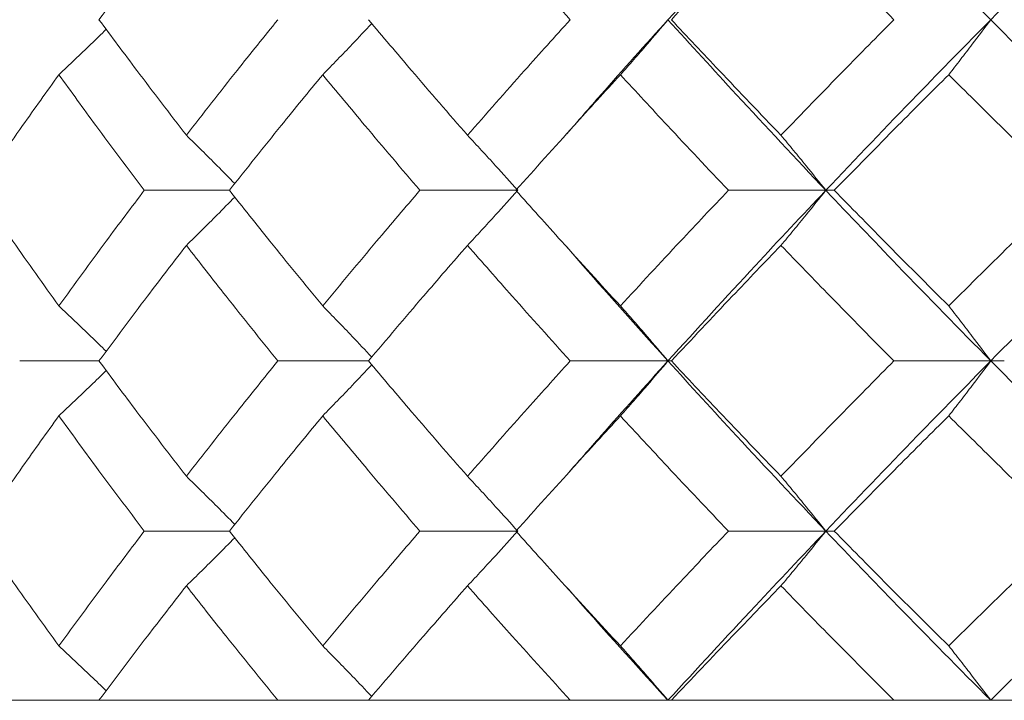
# Model space of a CAD drawing. Header units: inches. Extents: x -4.1 to 22.6, y -10.2 to 17.8.
# Tile 110 of 142: x 18.749 to 19.102, y -0.387 to -0.143. Entities that reach past the tile are written whole.
import ezdxf

# ---------------------------------------------------------------- set-up
doc = ezdxf.new("R2010")
doc.units = ezdxf.units.IN
doc.header["$MEASUREMENT"] = 0

msp = doc.modelspace()

# ---------------------------------------------------------------- linework, layer by layer
at = {"color": 7, "linetype": 'Continuous', "lineweight": 15}
for p, q in [((18.945, -0.18452), (18.94497, -0.18452)), ((18.82444, -0.20442), (18.79393, -0.20442)), ((18.92778, -0.20442), (18.89272, -0.20442)), ((19.0382, -0.20442), (19.00327, -0.20442)), ((19.0382, -0.20442), (19.04124, -0.20442)), ((18.77771, -0.26554), (18.74929, -0.26554)), ((18.8743, -0.26554), (18.84179, -0.26554)), ((18.98164, -0.26554), (18.9466, -0.26554)), ((18.98164, -0.26554), (18.98285, -0.26554)), ((19.09731, -0.26554), (19.06259, -0.26554)), ((19.09731, -0.26554), (19.10217, -0.26554)), ((18.945, -0.30669), (18.94497, -0.30669)), ((18.82444, -0.3265), (18.79393, -0.3265)), ((18.92778, -0.3265), (18.89272, -0.3265)), ((19.0382, -0.3265), (19.00327, -0.3265)), ((19.0382, -0.3265), (19.04124, -0.3265)), ((18.49816, -0.38712), (21.43416, -0.38712)), ((18.74929, -0.38712), (18.69415, -0.38712)), ((18.84179, -0.38712), (18.77771, -0.38712)), ((18.9466, -0.38712), (18.8743, -0.38712)), ((19.06259, -0.38712), (18.98285, -0.38712)), ((19.18847, -0.38712), (19.10217, -0.38712))]:
    msp.add_line(p, q, dxfattribs=at)
for points, knots in [([(18.98164, -0.1433), (18.99202, -0.1319), (19.01055, -0.11156), (19.02976, -0.09126), (19.0382, -0.08234)], [0, 0, 0, 0, 0.560458, 1, 1, 1, 1]), ([(19.09731, -0.1433), (19.08611, -0.1319), (19.06612, -0.11156), (19.04673, -0.09126), (19.0382, -0.08234)], [0, 0, 0, 0, 0.560458, 1, 1, 1, 1]), ([(19.09731, -0.1433), (19.10863, -0.1319), (19.12884, -0.11156), (19.14965, -0.09126), (19.15879, -0.08234)], [0, 0, 0, 0, 0.560458, 1, 1, 1, 1]), ([(18.77771, -0.1433), (18.78346, -0.13557), (18.79371, -0.12179), (18.80435, -0.10803), (18.80902, -0.10197)], [0, 0, 0, 0, 0.560274, 1, 1, 1, 1]), ([(18.9466, -0.1433), (18.93964, -0.13557), (18.92722, -0.12179), (18.91511, -0.10803), (18.90979, -0.10197)], [0, 0, 0, 0, 0.560274, 1, 1, 1, 1]), ([(18.98285, -0.1433), (18.9901, -0.13557), (19.00304, -0.12179), (19.0163, -0.10803), (19.02212, -0.10197)], [0, 0, 0, 0, 0.560274, 1, 1, 1, 1]), ([(19.06259, -0.1433), (19.05495, -0.13557), (19.04133, -0.12179), (19.02799, -0.10803), (19.02212, -0.10197)], [0, 0, 0, 0, 0.560274, 1, 1, 1, 1]), ([(18.80902, -0.1847), (18.80308, -0.17696), (18.79247, -0.16316), (18.78222, -0.14936), (18.77771, -0.1433)], [0, 0, 0, 0, 0.560136, 1, 1, 1, 1]), ([(18.80902, -0.1847), (18.81504, -0.17696), (18.82579, -0.16316), (18.8369, -0.14936), (18.84179, -0.1433)], [0, 0, 0, 0, 0.560136, 1, 1, 1, 1]), ([(18.85788, -0.163), (18.85965, -0.16119), (18.86319, -0.15758), (18.86906, -0.15148), (18.87313, -0.14715), (18.87546, -0.14467)], [0, 0, 0, 0, 0.299439, 0.598878, 1, 1, 1, 1]), ([(18.90979, -0.1847), (18.90307, -0.17696), (18.89108, -0.16316), (18.87943, -0.14936), (18.8743, -0.1433)], [0, 0, 0, 0, 0.560136, 1, 1, 1, 1]), ([(18.90979, -0.1847), (18.91657, -0.17696), (18.92868, -0.16316), (18.94113, -0.14936), (18.9466, -0.1433)], [0, 0, 0, 0, 0.5601361, 1, 1, 1, 1]), ([(18.94542, -0.18416), (18.94946, -0.1795), (18.96128, -0.16587), (18.97356, -0.15225), (18.98164, -0.1433)], [0, 0, 0, 0, 0.342128, 1, 1, 1, 1]), ([(18.96458, -0.163), (18.96618, -0.16119), (18.96938, -0.15758), (18.97507, -0.15103), (18.97914, -0.14624), (18.98164, -0.1433)], [0, 0, 0, 0, 0.2787754, 0.5575509, 1, 1, 1, 1]), ([(19.0382, -0.20442), (19.02747, -0.193), (19.0083, -0.17262), (18.98978, -0.15225), (18.98164, -0.1433)], [0, 0, 0, 0, 0.5601553, 1, 1, 1, 1]), ([(19.02212, -0.1847), (19.01471, -0.17696), (19.00148, -0.16316), (18.98854, -0.14936), (18.98285, -0.1433)], [0, 0, 0, 0, 0.560136, 1, 1, 1, 1]), ([(19.02212, -0.1847), (19.0296, -0.17696), (19.04295, -0.16316), (19.05659, -0.14936), (19.06259, -0.1433)], [0, 0, 0, 0, 0.560136, 1, 1, 1, 1]), ([(19.0382, -0.20442), (19.04907, -0.193), (19.06847, -0.17262), (19.0885, -0.15225), (19.09731, -0.1433)], [0, 0, 0, 0, 0.560155, 1, 1, 1, 1]), ([(19.08225, -0.163), (19.08366, -0.16119), (19.08648, -0.15758), (19.09151, -0.15103), (19.0951, -0.14624), (19.09731, -0.1433)], [0, 0, 0, 0, 0.278775, 0.557551, 1, 1, 1, 1]), ([(19.15879, -0.20442), (19.14716, -0.193), (19.12639, -0.17262), (19.10619, -0.15225), (19.09731, -0.1433)], [0, 0, 0, 0, 0.560155, 1, 1, 1, 1]), ([(18.76333, -0.163), (18.76525, -0.16119), (18.76908, -0.15758), (18.77474, -0.15217), (18.77846, -0.14853), (18.78028, -0.14674)], [0, 0, 0, 0, 0.337204, 0.674407, 1, 1, 1, 1]), ([(18.73424, -0.20442), (18.73957, -0.19669), (18.74908, -0.18288), (18.75898, -0.16907), (18.76333, -0.163)], [0, 0, 0, 0, 0.5600706, 1, 1, 1, 1]), ([(18.79393, -0.20442), (18.78812, -0.19669), (18.77774, -0.18288), (18.76773, -0.16907), (18.76333, -0.163)], [0, 0, 0, 0, 0.560071, 1, 1, 1, 1]), ([(18.82444, -0.20442), (18.83059, -0.19669), (18.84157, -0.18288), (18.8529, -0.16907), (18.85788, -0.163)], [0, 0, 0, 0, 0.560071, 1, 1, 1, 1]), ([(18.89272, -0.20442), (18.88613, -0.19669), (18.87435, -0.18288), (18.86292, -0.16907), (18.85788, -0.163)], [0, 0, 0, 0, 0.560071, 1, 1, 1, 1]), ([(18.92715, -0.20442), (18.93405, -0.19669), (18.94637, -0.18288), (18.95902, -0.16907), (18.96458, -0.163)], [0, 0, 0, 0, 0.560071, 1, 1, 1, 1]), ([(19.00327, -0.20442), (18.99597, -0.19669), (18.98292, -0.18288), (18.97019, -0.16907), (18.96458, -0.163)], [0, 0, 0, 0, 0.560071, 1, 1, 1, 1]), ([(19.04124, -0.20442), (19.04882, -0.19669), (19.06236, -0.18288), (19.07617, -0.16907), (19.08225, -0.163)], [0, 0, 0, 0, 0.5600706, 1, 1, 1, 1]), ([(19.12438, -0.20442), (19.11644, -0.19669), (19.10227, -0.18288), (19.08837, -0.16907), (19.08225, -0.163)], [0, 0, 0, 0, 0.5600706, 1, 1, 1, 1]), ([(18.80902, -0.1847), (18.81087, -0.1865), (18.81456, -0.19012), (18.82034, -0.19588), (18.82426, -0.19988), (18.82636, -0.20202)], [0, 0, 0, 0, 0.316926, 0.633852, 1, 1, 1, 1]), ([(18.90979, -0.1847), (18.91147, -0.1865), (18.91484, -0.19012), (18.92085, -0.19668), (18.92514, -0.20148), (18.92778, -0.20442)], [0, 0, 0, 0, 0.278676, 0.557352, 1, 1, 1, 1]), ([(19.02212, -0.1847), (19.02363, -0.1865), (19.02664, -0.19012), (19.03201, -0.19668), (19.03585, -0.20148), (19.0382, -0.20442)], [0, 0, 0, 0, 0.278676, 0.5573521, 1, 1, 1, 1]), ([(18.76333, -0.24584), (18.7578, -0.23811), (18.74792, -0.2243), (18.73842, -0.2105), (18.73424, -0.20442)], [0, 0, 0, 0, 0.559933, 1, 1, 1, 1]), ([(18.76333, -0.24584), (18.76894, -0.23811), (18.77896, -0.2243), (18.78936, -0.2105), (18.79393, -0.20442)], [0, 0, 0, 0, 0.559933, 1, 1, 1, 1]), ([(18.85788, -0.24584), (18.85155, -0.23811), (18.84023, -0.2243), (18.82927, -0.2105), (18.82444, -0.20442)], [0, 0, 0, 0, 0.559933, 1, 1, 1, 1]), ([(18.85788, -0.24584), (18.8643, -0.23811), (18.87574, -0.2243), (18.88753, -0.2105), (18.89272, -0.20442)], [0, 0, 0, 0, 0.559933, 1, 1, 1, 1]), ([(18.90979, -0.22414), (18.91147, -0.22233), (18.91484, -0.21872), (18.92085, -0.21216), (18.92514, -0.20736), (18.92778, -0.20442)], [0, 0, 0, 0, 0.278676, 0.557352, 1, 1, 1, 1]), ([(18.96458, -0.24584), (18.95751, -0.23811), (18.94488, -0.2243), (18.93257, -0.2105), (18.92715, -0.20442)], [0, 0, 0, 0, 0.559933, 1, 1, 1, 1]), ([(18.96458, -0.24584), (18.97172, -0.23811), (18.98447, -0.2243), (18.99753, -0.2105), (19.00327, -0.20442)], [0, 0, 0, 0, 0.559933, 1, 1, 1, 1]), ([(18.98164, -0.26554), (18.99202, -0.25414), (19.01056, -0.23377), (19.02975, -0.21339), (19.0382, -0.20442)], [0, 0, 0, 0, 0.559853, 1, 1, 1, 1]), ([(19.02212, -0.22414), (19.02363, -0.22233), (19.02664, -0.21872), (19.03201, -0.21216), (19.03585, -0.20736), (19.0382, -0.20442)], [0, 0, 0, 0, 0.278676, 0.557352, 1, 1, 1, 1]), ([(19.09731, -0.26554), (19.08611, -0.25414), (19.06611, -0.23377), (19.04673, -0.21339), (19.0382, -0.20442)], [0, 0, 0, 0, 0.559853, 1, 1, 1, 1]), ([(19.08225, -0.24584), (19.07452, -0.23811), (19.06071, -0.2243), (19.04719, -0.2105), (19.04124, -0.20442)], [0, 0, 0, 0, 0.559933, 1, 1, 1, 1]), ([(19.08225, -0.24584), (19.09004, -0.23811), (19.10396, -0.2243), (19.11814, -0.2105), (19.12438, -0.20442)], [0, 0, 0, 0, 0.559933, 1, 1, 1, 1]), ([(19.09731, -0.26554), (19.10863, -0.25414), (19.12885, -0.23377), (19.14964, -0.21339), (19.15879, -0.20442)], [0, 0, 0, 0, 0.559853, 1, 1, 1, 1]), ([(18.80902, -0.22414), (18.81087, -0.22233), (18.81456, -0.21872), (18.82034, -0.21296), (18.82426, -0.20896), (18.82636, -0.20682)], [0, 0, 0, 0, 0.316977, 0.633953, 1, 1, 1, 1]), ([(18.77771, -0.26554), (18.78346, -0.25782), (18.79372, -0.24402), (18.80434, -0.23022), (18.80902, -0.22414)], [0, 0, 0, 0, 0.5598675, 1, 1, 1, 1]), ([(18.84179, -0.26554), (18.83557, -0.25782), (18.82448, -0.24402), (18.81374, -0.23022), (18.80902, -0.22414)], [0, 0, 0, 0, 0.559868, 1, 1, 1, 1]), ([(18.8743, -0.26554), (18.88083, -0.25782), (18.8925, -0.24402), (18.9045, -0.23022), (18.90979, -0.22414)], [0, 0, 0, 0, 0.559868, 1, 1, 1, 1]), ([(18.9466, -0.26554), (18.93964, -0.25782), (18.92721, -0.24402), (18.91511, -0.23022), (18.90979, -0.22414)], [0, 0, 0, 0, 0.559868, 1, 1, 1, 1]), ([(18.98164, -0.26554), (18.97136, -0.25414), (18.95909, -0.24053), (18.9473, -0.22691), (18.94538, -0.2247)], [0, 0, 0, 0, 0.837682, 1, 1, 1, 1]), ([(18.98285, -0.26554), (18.9901, -0.25782), (19.00305, -0.24402), (19.01629, -0.23022), (19.02212, -0.22414)], [0, 0, 0, 0, 0.559868, 1, 1, 1, 1]), ([(19.06259, -0.26554), (19.05496, -0.25782), (19.04133, -0.24402), (19.02799, -0.23022), (19.02212, -0.22414)], [0, 0, 0, 0, 0.5598675, 1, 1, 1, 1]), ([(18.76333, -0.24584), (18.76525, -0.24765), (18.76908, -0.25126), (18.77474, -0.25667), (18.77846, -0.26031), (18.78029, -0.2621)], [0, 0, 0, 0, 0.337121, 0.674241, 1, 1, 1, 1]), ([(18.85788, -0.24584), (18.85965, -0.24765), (18.86319, -0.25126), (18.86906, -0.25736), (18.87313, -0.26169), (18.87546, -0.26417)], [0, 0, 0, 0, 0.2994157, 0.5988314, 1, 1, 1, 1]), ([(18.96458, -0.24584), (18.96618, -0.24765), (18.96938, -0.25126), (18.97507, -0.25781), (18.97914, -0.2626), (18.98164, -0.26554)], [0, 0, 0, 0, 0.278775, 0.557551, 1, 1, 1, 1]), ([(19.08225, -0.24584), (19.08366, -0.24765), (19.08648, -0.25126), (19.09151, -0.25781), (19.0951, -0.2626), (19.09731, -0.26554)], [0, 0, 0, 0, 0.278775, 0.557551, 1, 1, 1, 1]), ([(18.80902, -0.30687), (18.80308, -0.29916), (18.79246, -0.28539), (18.78222, -0.27161), (18.77771, -0.26554)], [0, 0, 0, 0, 0.55973, 1, 1, 1, 1]), ([(18.80902, -0.30687), (18.81504, -0.29916), (18.82579, -0.28539), (18.8369, -0.27161), (18.84179, -0.26554)], [0, 0, 0, 0, 0.55973, 1, 1, 1, 1]), ([(18.85788, -0.28523), (18.85965, -0.28342), (18.86319, -0.27981), (18.86906, -0.27372), (18.87313, -0.26939), (18.87546, -0.26691)], [0, 0, 0, 0, 0.2995399, 0.5990798, 1, 1, 1, 1]), ([(18.90979, -0.30687), (18.90307, -0.29916), (18.89108, -0.28539), (18.87943, -0.27161), (18.8743, -0.26554)], [0, 0, 0, 0, 0.55973, 1, 1, 1, 1]), ([(18.90979, -0.30687), (18.91657, -0.29916), (18.92869, -0.28539), (18.94113, -0.27161), (18.9466, -0.26554)], [0, 0, 0, 0, 0.55973, 1, 1, 1, 1]), ([(18.94542, -0.30632), (18.94946, -0.30168), (18.96128, -0.28811), (18.97356, -0.2745), (18.98164, -0.26554)], [0, 0, 0, 0, 0.341432, 1, 1, 1, 1]), ([(18.96458, -0.28523), (18.96618, -0.28342), (18.96938, -0.27981), (18.97507, -0.27327), (18.97914, -0.26848), (18.98164, -0.26554)], [0, 0, 0, 0, 0.27887, 0.557739, 1, 1, 1, 1]), ([(19.0382, -0.3265), (19.02747, -0.31514), (19.00829, -0.29484), (18.98979, -0.2745), (18.98164, -0.26554)], [0, 0, 0, 0, 0.55955, 1, 1, 1, 1]), ([(19.02212, -0.30687), (19.01471, -0.29916), (19.00147, -0.28539), (18.98854, -0.27161), (18.98285, -0.26554)], [0, 0, 0, 0, 0.55973, 1, 1, 1, 1]), ([(19.02212, -0.30687), (19.0296, -0.29916), (19.04295, -0.28539), (19.05658, -0.27161), (19.06259, -0.26554)], [0, 0, 0, 0, 0.55973, 1, 1, 1, 1]), ([(19.0382, -0.3265), (19.04907, -0.31514), (19.06849, -0.29484), (19.08849, -0.2745), (19.09731, -0.26554)], [0, 0, 0, 0, 0.5595503, 1, 1, 1, 1]), ([(19.08225, -0.28523), (19.08367, -0.28342), (19.08649, -0.27981), (19.09151, -0.27327), (19.0951, -0.26848), (19.09731, -0.26554)], [0, 0, 0, 0, 0.27887, 0.557739, 1, 1, 1, 1]), ([(19.15879, -0.3265), (19.14716, -0.31514), (19.12638, -0.29484), (19.1062, -0.2745), (19.09731, -0.26554)], [0, 0, 0, 0, 0.55955, 1, 1, 1, 1]), ([(18.76333, -0.28523), (18.76525, -0.28342), (18.76909, -0.27981), (18.77475, -0.27441), (18.77846, -0.27077), (18.78028, -0.26898)], [0, 0, 0, 0, 0.3373177, 0.6746354, 1, 1, 1, 1]), ([(18.73424, -0.3265), (18.73957, -0.3188), (18.74908, -0.30506), (18.75897, -0.29129), (18.76333, -0.28523)], [0, 0, 0, 0, 0.559665, 1, 1, 1, 1]), ([(18.79393, -0.3265), (18.78812, -0.3188), (18.77773, -0.30506), (18.76773, -0.29129), (18.76333, -0.28523)], [0, 0, 0, 0, 0.559665, 1, 1, 1, 1]), ([(18.82444, -0.3265), (18.83059, -0.3188), (18.84157, -0.30506), (18.8529, -0.29129), (18.85788, -0.28523)], [0, 0, 0, 0, 0.559665, 1, 1, 1, 1]), ([(18.89272, -0.3265), (18.88613, -0.3188), (18.87435, -0.30506), (18.86292, -0.29129), (18.85788, -0.28523)], [0, 0, 0, 0, 0.559665, 1, 1, 1, 1]), ([(18.92715, -0.3265), (18.93405, -0.3188), (18.94638, -0.30506), (18.95902, -0.29129), (18.96458, -0.28523)], [0, 0, 0, 0, 0.559665, 1, 1, 1, 1]), ([(19.00327, -0.3265), (18.99597, -0.3188), (18.98292, -0.30506), (18.97019, -0.29129), (18.96458, -0.28523)], [0, 0, 0, 0, 0.559665, 1, 1, 1, 1]), ([(19.04124, -0.3265), (19.04882, -0.3188), (19.06236, -0.30506), (19.07617, -0.29129), (19.08225, -0.28523)], [0, 0, 0, 0, 0.5596645, 1, 1, 1, 1]), ([(19.12438, -0.3265), (19.11644, -0.3188), (19.10226, -0.30506), (19.08837, -0.29129), (19.08225, -0.28523)], [0, 0, 0, 0, 0.559665, 1, 1, 1, 1]), ([(18.80902, -0.30687), (18.81087, -0.30867), (18.81456, -0.31228), (18.82035, -0.31801), (18.82427, -0.32198), (18.82636, -0.32411)], [0, 0, 0, 0, 0.317488, 0.634976, 1, 1, 1, 1]), ([(18.90979, -0.30687), (18.91147, -0.30867), (18.91485, -0.31228), (18.92085, -0.3188), (18.92515, -0.32358), (18.92778, -0.3265)], [0, 0, 0, 0, 0.279168, 0.558336, 1, 1, 1, 1]), ([(19.02212, -0.30687), (19.02363, -0.30867), (19.02665, -0.31228), (19.03202, -0.3188), (19.03585, -0.32358), (19.0382, -0.3265)], [0, 0, 0, 0, 0.279168, 0.558336, 1, 1, 1, 1]), ([(18.76333, -0.36761), (18.7578, -0.35995), (18.74791, -0.34626), (18.73842, -0.33254), (18.73424, -0.3265)], [0, 0, 0, 0, 0.559527, 1, 1, 1, 1]), ([(18.76333, -0.36761), (18.76894, -0.35995), (18.77897, -0.34626), (18.78936, -0.33254), (18.79393, -0.3265)], [0, 0, 0, 0, 0.559527, 1, 1, 1, 1]), ([(18.85788, -0.36761), (18.85155, -0.35995), (18.84022, -0.34626), (18.82927, -0.33254), (18.82444, -0.3265)], [0, 0, 0, 0, 0.559527, 1, 1, 1, 1]), ([(18.85788, -0.36761), (18.86429, -0.35995), (18.87575, -0.34626), (18.88753, -0.33254), (18.89272, -0.3265)], [0, 0, 0, 0, 0.5595273, 1, 1, 1, 1]), ([(18.90979, -0.3461), (18.91148, -0.3443), (18.91485, -0.3407), (18.92086, -0.33418), (18.92515, -0.32942), (18.92778, -0.3265)], [0, 0, 0, 0, 0.279356, 0.558712, 1, 1, 1, 1]), ([(18.96458, -0.36761), (18.95751, -0.35995), (18.94487, -0.34626), (18.93257, -0.33254), (18.92715, -0.3265)], [0, 0, 0, 0, 0.5595273, 1, 1, 1, 1]), ([(18.96458, -0.36761), (18.97172, -0.35995), (18.98448, -0.34626), (18.99753, -0.33254), (19.00327, -0.3265)], [0, 0, 0, 0, 0.559527, 1, 1, 1, 1]), ([(18.98164, -0.38712), (18.99202, -0.37584), (19.01058, -0.35566), (19.02975, -0.33542), (19.0382, -0.3265)], [0, 0, 0, 0, 0.559248, 1, 1, 1, 1]), ([(19.02212, -0.3461), (19.02363, -0.3443), (19.02665, -0.3407), (19.03202, -0.33418), (19.03585, -0.32942), (19.0382, -0.3265)], [0, 0, 0, 0, 0.279356, 0.558712, 1, 1, 1, 1]), ([(19.09731, -0.38712), (19.08611, -0.37584), (19.0661, -0.35566), (19.04673, -0.33542), (19.0382, -0.3265)], [0, 0, 0, 0, 0.559248, 1, 1, 1, 1]), ([(19.08225, -0.36761), (19.07452, -0.35995), (19.06071, -0.34626), (19.0472, -0.33254), (19.04124, -0.3265)], [0, 0, 0, 0, 0.559527, 1, 1, 1, 1]), ([(19.08225, -0.36761), (19.09004, -0.35995), (19.10396, -0.34626), (19.11813, -0.33254), (19.12438, -0.3265)], [0, 0, 0, 0, 0.559527, 1, 1, 1, 1]), ([(19.09731, -0.38712), (19.10863, -0.37584), (19.12887, -0.35566), (19.14964, -0.33542), (19.15879, -0.3265)], [0, 0, 0, 0, 0.559248, 1, 1, 1, 1]), ([(18.80902, -0.3461), (18.81087, -0.3443), (18.81457, -0.34069), (18.82036, -0.33497), (18.82427, -0.33101), (18.82636, -0.32889)], [0, 0, 0, 0, 0.317748, 0.635496, 1, 1, 1, 1]), ([(18.77771, -0.38712), (18.78346, -0.37948), (18.79372, -0.36582), (18.80434, -0.35213), (18.80902, -0.3461)], [0, 0, 0, 0, 0.559462, 1, 1, 1, 1]), ([(18.84179, -0.38712), (18.83557, -0.37948), (18.82447, -0.36582), (18.81375, -0.35213), (18.80902, -0.3461)], [0, 0, 0, 0, 0.559462, 1, 1, 1, 1]), ([(18.8743, -0.38712), (18.88083, -0.37948), (18.89251, -0.36582), (18.9045, -0.35213), (18.90979, -0.3461)], [0, 0, 0, 0, 0.559462, 1, 1, 1, 1]), ([(18.9466, -0.38712), (18.93964, -0.37948), (18.92721, -0.36582), (18.91511, -0.35213), (18.90979, -0.3461)], [0, 0, 0, 0, 0.559462, 1, 1, 1, 1]), ([(18.98164, -0.38712), (18.97136, -0.37584), (18.95909, -0.36237), (18.94731, -0.34886), (18.9454, -0.34666)], [0, 0, 0, 0, 0.8374248, 1, 1, 1, 1]), ([(18.98285, -0.38712), (18.9901, -0.37948), (19.00305, -0.36582), (19.01629, -0.35213), (19.02212, -0.3461)], [0, 0, 0, 0, 0.559462, 1, 1, 1, 1]), ([(19.06259, -0.38712), (19.05496, -0.37948), (19.04132, -0.36582), (19.028, -0.35213), (19.02212, -0.3461)], [0, 0, 0, 0, 0.559462, 1, 1, 1, 1]), ([(18.76333, -0.36761), (18.76525, -0.36941), (18.7691, -0.373), (18.77476, -0.37836), (18.77847, -0.38196), (18.78029, -0.38371)], [0, 0, 0, 0, 0.3384243, 0.6768486, 1, 1, 1, 1]), ([(18.85788, -0.36761), (18.85966, -0.36941), (18.86321, -0.373), (18.86907, -0.37904), (18.87314, -0.38332), (18.87546, -0.38576)], [0, 0, 0, 0, 0.300574, 0.601147, 1, 1, 1, 1]), ([(18.96458, -0.36761), (18.96619, -0.36941), (18.96939, -0.373), (18.97509, -0.37949), (18.97915, -0.38422), (18.98164, -0.38712)], [0, 0, 0, 0, 0.279852, 0.559705, 1, 1, 1, 1]), ([(19.08225, -0.36761), (19.08367, -0.36941), (19.0865, -0.373), (19.09152, -0.37949), (19.09511, -0.38422), (19.09731, -0.38712)], [0, 0, 0, 0, 0.279852, 0.559705, 1, 1, 1, 1])]:
    msp.add_open_spline(points, degree=3, knots=knots, dxfattribs=at)

doc.saveas('drawing.dxf')
